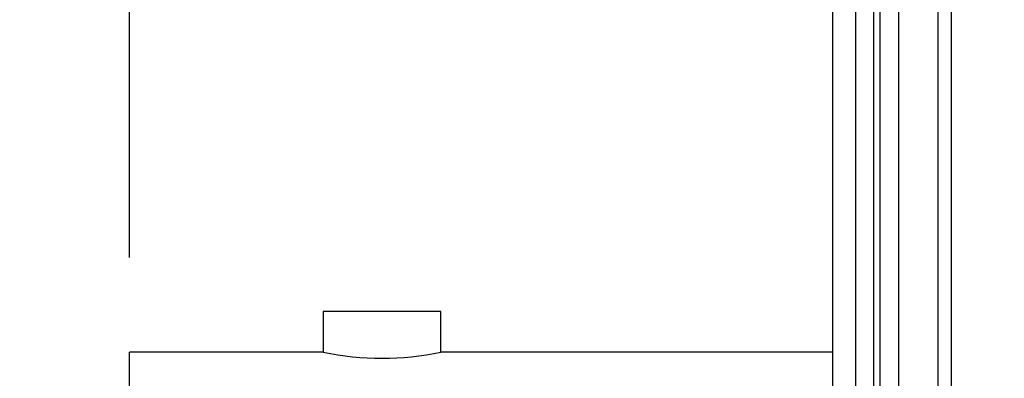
# Model space of a CAD drawing. Header units: inches. Extents: x 0.2 to 16.8, y 0.2 to 10.8.
# Tile 30 of 42: x 8.409 to 9.06, y 6.561 to 6.798. Entities that reach past the tile are written whole.
import ezdxf

# ---------------------------------------------------------------- set-up
doc = ezdxf.new("R2010")
doc.units = ezdxf.units.IN
doc.header["$LTSCALE"] = 0.935
doc.header["$MEASUREMENT"] = 0
doc.layers.get('0').update_dxf_attribs({"linetype": 'CONTINUOUS'})
doc.layers.add('DIMENSIONS', color=7, linetype='CONTINUOUS')
doc.styles.get("Standard").update_dxf_attribs({"font": 'txt', "width": 0.8})
doc.dimstyles.new('DIMSTYLE_1', dxfattribs={"dimtxt": 0.125, "dimasz": 0.18, "dimexe": 0.18, "dimexo": 0.0625, "dimgap": 0.09, "dimtad": 0, "dimtih": 1, "dimtoh": 1, "dimdec": 3, "dimzin": 4, "dimdsep": 46, "dimtxsty": 'STANDARD', "dimblk": '_FILLED', "dimblk1": '_FILLED', "dimblk2": '_FILLED', "dimcen": 0.09, "dimadec": 0, "dimazin": 0, "dimtp": 0.01, "dimtm": 0.01, "dimtfac": 1, "dimtdec": 3, "dimtofl": 0, "dimtmove": 0, "dimatfit": 3, "dimldrblk": '_FILLED', "dimfxl": 1, "dimtolj": 1, "dimtzin": 4, "dimarcsym": 0})

# ---------------------------------------------------------------- blocks, each defined once
blk = doc.blocks.new('*D21')
at = {"layer": 'DIMENSIONS', "color": 2, "linetype": 'CONTINUOUS'}
blk.add_line((8.48158, 6.64091), (8.48158, 8.63391), dxfattribs=at)
at = {"layer": 'DIMENSIONS', "color": 2, "linetype": 'CONTINUOUS', "insert": (8.41908, 8.69641), "char_height": 0.125, "width": 1.525, "attachment_point": 1, "rotation": 90, "line_spacing_factor": 0.9}
blk.add_mtext('2X .578{\\Ftxt.shx;\\W1.000000;\\H0.125000; }[14.69]', dxfattribs=at)
blk = doc.blocks.new('_FILLED')
at = {"color": 0, "linetype": 'BYBLOCK'}
blk.add_solid([(0, 0), (-1, 0.1736), (-1, -0.1736)], dxfattribs=at)

msp = doc.modelspace()

# ---------------------------------------------------------------- linework, layer by layer
at = {"color": 9, "linetype": 'CONTINUOUS'}
for p, q in [((8.97361, 8.19641), (8.97361, 3.12949)), ((8.97803, 3.12949), (8.97803, 8.19641)), ((9.02499, 7.66341), (9.02499, 3.66341))]:
    msp.add_line(p, q, dxfattribs=at)
at = {"color": 7, "linetype": 'CONTINUOUS'}
for p, q in [((8.99003, 8.19641), (8.99003, 3.12949)), ((8.94661, 3.14341), (8.94661, 8.18241)), ((8.96177, 3.16341), (8.96177, 8.16241)), ((9.01603, 7.66341), (9.01603, 3.66341)), ((8.60958, 6.60541), (8.60958, 6.57841)), ((8.68758, 6.60541), (8.60958, 6.60541)), ((8.68758, 6.57841), (8.68758, 6.60541)), ((8.48158, 6.19841), (8.48158, 6.57841)), ((8.60958, 6.57841), (8.48158, 6.57841)), ((8.94661, 6.57841), (8.68758, 6.57841))]:
    msp.add_line(p, q, dxfattribs=at)
msp.add_arc((8.64858, 6.76456), 0.19018, 258.16706, 281.83299, dxfattribs=at)

# ---------------------------------------------------------------- dimensions: what is measured, and where the dimension line sits
at = {"layer": 'DIMENSIONS', "color": 2, "linetype": 'CONTINUOUS'}
dim = msp.add_ordinate_dim(feature_location=(8.48158, 6.64091), offset=(0, 1.993), dtype=1, origin=(9.06003, 6.57841), text='2X <>', dimstyle='DIMSTYLE_1', dxfattribs=at)
dim.commit()
dim.dimension.update_dxf_attribs({"geometry": '*D21', "text_midpoint": (8.48158, 9.45891)})

doc.saveas('drawing.dxf')
